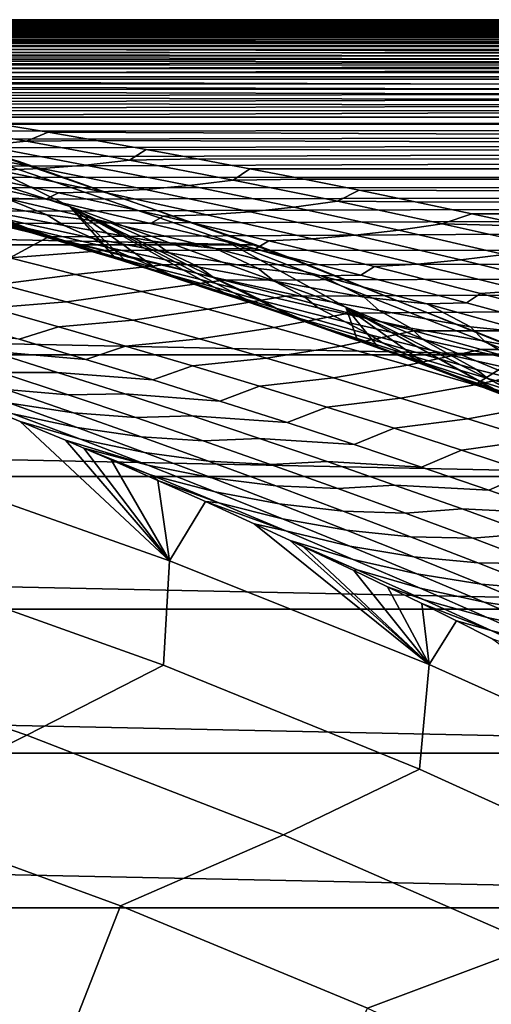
# Model space of a CAD drawing. Header units: metres. Extents: x -29 to 117, y -464 to 29.
# Tile 215 of 256: x 9.12 to 11.03, y 24.01 to 28. Entities that reach past the tile are written whole.
import ezdxf

# ---------------------------------------------------------------- set-up
doc = ezdxf.new("R2010")
doc.units = ezdxf.units.M
doc.layers.add('solid_24_501_056_XXX', color=7, linetype='CONTINUOUS')

msp = doc.modelspace()

# ---------------------------------------------------------------- linework, layer by layer
at = {"layer": 'solid_24_501_056_XXX'}
for points in [[(5.104316, 27.984617, 52.928036), (5.105446, 27.980316, 53.049732), (54.700001, 28, 52)], [(5.107767, 27.988346, 52.807755), (5.104316, 27.984617, 52.928036), (54.700001, 28, 52)], [(5.105446, 27.980316, 53.049732), (5.111214, 27.975428, 53.172775), (54.700001, 28, 52)], [(5.116101, 27.991524, 52.688911), (5.107767, 27.988346, 52.807755), (54.700001, 28, 52)], [(5.121983, 27.969938, 53.297127), (54.700001, 27.974771, 53.188354), (54.700001, 28, 52), (5.111214, 27.975428, 53.172775)], [(5.128865, 27.994171, 52.571339), (5.116101, 27.991524, 52.688911), (54.700001, 28, 52)], [(5.121983, 27.969938, 53.297127), (5.138055, 27.963831, 53.422745), (54.700001, 27.974771, 53.188354)], [(5.145572, 27.996305, 52.454872), (5.128865, 27.994171, 52.571339), (54.700001, 28, 52)], [(5.138055, 27.963831, 53.422745), (5.159106, 27.95709, 53.549534), (54.700001, 27.974771, 53.188354)], [(5.166032, 27.997942, 52.339447), (5.145572, 27.996305, 52.454872), (54.700001, 28, 52)], [(5.159106, 27.95709, 53.549534), (5.18531, 27.949697, 53.677628), (54.700001, 27.974771, 53.188354)], [(5.190514, 27.999094, 52.225155), (5.166032, 27.997942, 52.339447), (54.700001, 28, 52)], [(5.18531, 27.949697, 53.677628), (5.217027, 27.94162, 53.80719), (54.700001, 27.974771, 53.188354)], [(5.219021, 27.999777, 52.112007), (5.190514, 27.999094, 52.225155), (54.700001, 28, 52)], [(5.217027, 27.94162, 53.80719), (5.254505, 27.932831, 53.938278), (54.700001, 27.974771, 53.188354)], [(5.251555, 28, 52), (5.219021, 27.999777, 52.112007), (54.700001, 28, 52)], [(5.288636, 27.999765, 51.885181), (5.251555, 28, 52), (54.700001, 28, 52), (54.700001, 27.974771, 50.811646)], [(5.254505, 27.932831, 53.938278), (5.297391, 27.923342, 54.070511), (54.700001, 27.974771, 53.188354)], [(5.328722, 27.999067, 51.771381), (5.288636, 27.999765, 51.885181), (54.700001, 27.974771, 50.811646)], [(5.297391, 27.923342, 54.070511), (5.345946, 27.913094, 54.204361), (54.700001, 27.974771, 53.188354)], [(5.371812, 27.997919, 51.658604), (5.328722, 27.999067, 51.771381), (54.700001, 27.974771, 50.811646)], [(5.345946, 27.913094, 54.204361), (5.400564, 27.902014, 54.340443), (54.700001, 27.974771, 53.188354)], [(5.418014, 27.996332, 51.546818), (5.371812, 27.997919, 51.658604), (54.700001, 27.974771, 50.811646)], [(5.461477, 27.89003, 54.479164), (54.700001, 27.89913, 54.374565), (54.700001, 27.974771, 53.188354), (5.400564, 27.902014, 54.340443)], [(5.467479, 27.994318, 51.435986), (5.418014, 27.996332, 51.546818), (54.700001, 27.974771, 50.811646)], [(5.519651, 27.991894, 51.326256), (5.467479, 27.994318, 51.435986), (54.700001, 27.974771, 50.811646)], [(5.573954, 27.989073, 51.217793), (5.519651, 27.991894, 51.326256), (54.700001, 27.974771, 50.811646)], [(5.630711, 27.985868, 51.110519), (5.573954, 27.989073, 51.217793), (54.700001, 27.974771, 50.811646)], [(5.689719, 27.982296, 51.004471), (5.630711, 27.985868, 51.110519), (54.700001, 27.974771, 50.811646)], [(5.750357, 27.978376, 50.899792), (5.689719, 27.982296, 51.004471), (54.700001, 27.974771, 50.811646)], [(5.812353, 27.974133, 50.7967), (5.750357, 27.978376, 50.899792), (54.700001, 27.974771, 50.811646)], [(5.87599, 27.969578, 50.695118), (5.812353, 27.974133, 50.7967), (54.700001, 27.974771, 50.811646), (54.700001, 27.89913, 49.625435)], [(5.941133, 27.964705, 50.594547), (5.87599, 27.969578, 50.695118), (54.700001, 27.89913, 49.625435)], [(6.007576, 27.959507, 50.494694), (5.941133, 27.964705, 50.594547), (54.700001, 27.89913, 49.625435)], [(6.075067, 27.954035, 50.396278), (6.007576, 27.959507, 50.494694), (54.700001, 27.89913, 49.625435)], [(6.144255, 27.948235, 50.29818), (6.075067, 27.954035, 50.396278), (54.700001, 27.89913, 49.625435)], [(6.215918, 27.942015, 50.198929), (6.144255, 27.948235, 50.29818), (54.700001, 27.89913, 49.625435)], [(6.289674, 27.935387, 50.098892), (6.215918, 27.942015, 50.198929), (54.700001, 27.89913, 49.625435)], [(6.365683, 27.928343, 49.998074), (6.289674, 27.935387, 50.098892), (54.700001, 27.89913, 49.625435)], [(6.445129, 27.920767, 49.895061), (6.365683, 27.928343, 49.998074), (54.700001, 27.89913, 49.625435)], [(5.461477, 27.89003, 54.479164), (5.528379, 27.877138, 54.620136), (54.700001, 27.89913, 54.374565)], [(5.528379, 27.877138, 54.620136), (5.601464, 27.863298, 54.763432), (54.700001, 27.89913, 54.374565)], [(5.601464, 27.863298, 54.763432), (5.68099, 27.848457, 54.909191), (54.700001, 27.89913, 54.374565)], [(5.68099, 27.848457, 54.909191), (5.767153, 27.832561, 55.057537), (54.700001, 27.89913, 54.374565)], [(5.767153, 27.832561, 55.057537), (5.859841, 27.815573, 55.208412), (54.700001, 27.89913, 54.374565)], [(5.859841, 27.815573, 55.208412), (5.9589, 27.797468, 55.36166), (54.700001, 27.89913, 54.374565)], [(5.9589, 27.797468, 55.36166), (6.064181, 27.778225, 55.517132), (54.700001, 27.89913, 54.374565)], [(6.175661, 27.75782, 55.674706), (54.700001, 27.773212, 55.556499), (54.700001, 27.89913, 54.374565), (6.064181, 27.778225, 55.517132)], [(6.528581, 27.912577, 49.789101), (6.445129, 27.920767, 49.895061), (54.700001, 27.89913, 49.625435)], [(6.615298, 27.903805, 49.681015), (6.528581, 27.912577, 49.789101), (54.700001, 27.89913, 49.625435)], [(6.706339, 27.894346, 49.569881), (6.615298, 27.903805, 49.681015), (54.700001, 27.89913, 49.625435)], [(6.802832, 27.884069, 49.454678), (6.706339, 27.894346, 49.569881), (54.700001, 27.89913, 49.625435), (54.700001, 27.773212, 48.443501)], [(6.904503, 27.872936, 49.335526), (6.802832, 27.884069, 49.454678), (54.700001, 27.773212, 48.443501)], [(7.01123, 27.860926, 49.212734), (6.904503, 27.872936, 49.335526), (54.700001, 27.773212, 48.443501)], [(7.123239, 27.847998, 49.086399), (7.01123, 27.860926, 49.212734), (54.700001, 27.773212, 48.443501)], [(7.240713, 27.834093, 48.956436), (7.123239, 27.847998, 49.086399), (54.700001, 27.773212, 48.443501)], [(7.363521, 27.819162, 48.822861), (7.240713, 27.834093, 48.956436), (54.700001, 27.773212, 48.443501)], [(7.491395, 27.803198, 48.686054), (7.363521, 27.819162, 48.822861), (54.700001, 27.773212, 48.443501)], [(6.175661, 27.75782, 55.674706), (6.293431, 27.736206, 55.834435), (54.700001, 27.773212, 55.556499)], [(6.293431, 27.736206, 55.834435), (6.41738, 27.713324, 55.996464), (54.700001, 27.773212, 55.556499)], [(6.41738, 27.713324, 55.996464), (6.547391, 27.68911, 56.160915), (54.700001, 27.773212, 55.556499)], [(6.547391, 27.68911, 56.160915), (6.683433, 27.663536, 56.327679), (54.700001, 27.773212, 55.556499)], [(6.683433, 27.663536, 56.327679), (6.825563, 27.636564, 56.4967), (54.700001, 27.773212, 55.556499)], [(6.825563, 27.636564, 56.4967), (6.973792, 27.608097, 56.668293), (54.700001, 27.773212, 55.556499)], [(7.128127, 27.578032, 56.842747), (54.700001, 27.597246, 56.732021), (54.700001, 27.773212, 55.556499), (6.973792, 27.608097, 56.668293)], [(7.624131, 27.786188, 48.546341), (7.491395, 27.803198, 48.686054), (54.700001, 27.773212, 48.443501)], [(7.761882, 27.768074, 48.403599), (7.624131, 27.786188, 48.546341), (54.700001, 27.773212, 48.443501)], [(7.90454, 27.748798, 48.257778), (7.761882, 27.768074, 48.403599), (54.700001, 27.773212, 48.443501), (54.700001, 27.597246, 47.267979)], [(8.051934, 27.72831, 48.108875), (7.90454, 27.748798, 48.257778), (54.700001, 27.597246, 47.267979)], [(8.203639, 27.706617, 47.957306), (8.051934, 27.72831, 48.108875), (54.700001, 27.597246, 47.267979)], [(8.360129, 27.683613, 47.802673), (8.203639, 27.706617, 47.957306), (54.700001, 27.597246, 47.267979)], [(8.522319, 27.659109, 47.644115), (8.360129, 27.683613, 47.802673), (54.700001, 27.597246, 47.267979)], [(8.69055, 27.632973, 47.481281), (8.522319, 27.659109, 47.644115), (54.700001, 27.597246, 47.267979)], [(8.864308, 27.605213, 47.314678), (8.69055, 27.632973, 47.481281), (54.700001, 27.597246, 47.267979)], [(7.128127, 27.578032, 56.842747), (7.288533, 27.546339, 57.019882), (54.700001, 27.597246, 56.732021)], [(7.288533, 27.546339, 57.019882), (7.455029, 27.51297, 57.199665), (54.700001, 27.597246, 56.732021)], [(7.455029, 27.51297, 57.199665), (7.627678, 27.477804, 57.382401), (54.700001, 27.597246, 56.732021)], [(7.627678, 27.477804, 57.382401), (7.806538, 27.440722, 57.568375), (54.700001, 27.597246, 56.732021)], [(7.806538, 27.440722, 57.568375), (7.991527, 27.401709, 57.757286), (54.700001, 27.597246, 56.732021)], [(8.182689, 27.360682, 57.949215), (54.700001, 27.371548, 57.899017), (54.700001, 27.597246, 56.732021), (7.991527, 27.401709, 57.757286)], [(8.186674, 27.604776, 34.372093), (8.371915, 27.408445, 41.604107), (9.500831, 27.03784, 41.605072), (9.31981, 27.243099, 34.372093)], [(8.800599, 27.49975, 27.139278), (8.186674, 27.604776, 34.372093), (9.31981, 27.243099, 34.372093)], [(8.732758, 27.57844, 47.142265), (9.144927, 27.507242, 46.753887), (8.965722, 27.489647, 46.610065), (8.552262, 27.563141, 46.999817)], [(9.144927, 27.507242, 46.753887), (8.732758, 27.57844, 47.142265), (9.044452, 27.575632, 47.143608), (9.231902, 27.544006, 46.967339)], [(9.044452, 27.575632, 47.143608), (8.864308, 27.605213, 47.314678), (54.700001, 27.597246, 47.267979)], [(9.231902, 27.544006, 46.967339), (9.044452, 27.575632, 47.143608), (54.700001, 27.597246, 47.267979), (54.700001, 27.371548, 46.100983)], [(9.144927, 27.507242, 46.753887), (9.231902, 27.544006, 46.967339), (9.426898, 27.510193, 46.78566)], [(9.426898, 27.510193, 46.78566), (9.231902, 27.544006, 46.967339), (54.700001, 27.371548, 46.100983)], [(8.965722, 27.489647, 46.610065), (9.383119, 27.411259, 46.224316), (9.205235, 27.397482, 46.078423), (8.786761, 27.478155, 46.465324)], [(8.800599, 27.49975, 27.139278), (9.31981, 27.243099, 34.372093), (10.437041, 26.83493, 34.372093), (9.941779, 27.108076, 27.139278)], [(10.254666, 27.01947, 20), (9.110227, 27.426516, 20), (8.800599, 27.49975, 27.139278), (9.941779, 27.108076, 27.139278)], [(9.144927, 27.507242, 46.753887), (9.561244, 27.431126, 46.369209), (9.383119, 27.411259, 46.224316), (8.965722, 27.489647, 46.610065)], [(9.561244, 27.431126, 46.369209), (9.144927, 27.507242, 46.753887), (9.426898, 27.510193, 46.78566), (9.628529, 27.474236, 46.599403)], [(9.628529, 27.474236, 46.599403), (9.426898, 27.510193, 46.78566), (54.700001, 27.371548, 46.100983)], [(10.073549, 27.087502, -99.5), (-10.073549, 27.087502, -99.5), (-8.930549, 27.485546, -99.5)], [(10.073549, 27.087502, -99.5), (-8.930549, 27.485546, -99.5), (8.930549, 27.485546, -99.5)], [(8.786761, 27.478155, 46.465324), (9.205235, 27.397482, 46.078423), (9.027726, 27.389807, 45.931629), (8.608175, 27.472775, 46.319763)], [(8.930549, 27.485546, -99.5), (9.110227, 27.426516, 20), (10.254666, 27.01947, 20), (10.073549, 27.087502, -99.5)], [(9.561244, 27.431126, 46.369209), (9.628529, 27.474236, 46.599403), (9.835774, 27.436224, 46.409504)], [(9.835774, 27.436224, 46.409504), (9.628529, 27.474236, 46.599403), (54.700001, 27.371548, 46.100983)], [(9.447, 27.054859, 41.682484), (9.500831, 27.03784, 41.605072), (8.371915, 27.408445, 41.604107)], [(9.210381, 27.128166, 42.024063), (9.447, 27.054859, 41.682484), (8.371915, 27.408445, 41.604107)], [(9.034932, 27.180952, 42.278709), (9.210381, 27.128166, 42.024063), (8.371915, 27.408445, 41.604107)], [(9.383119, 27.411259, 46.224316), (9.803676, 27.328009, 45.842182), (9.626688, 27.311975, 45.695404), (9.205235, 27.397482, 46.078423)], [(9.561244, 27.431126, 46.369209), (9.980904, 27.350119, 45.987873), (9.803676, 27.328009, 45.842182), (9.383119, 27.411259, 46.224316)], [(9.980904, 27.350119, 45.987873), (9.561244, 27.431126, 46.369209), (9.835774, 27.436224, 46.409504), (10.049002, 27.396023, 46.215717)], [(10.049002, 27.396023, 46.215717), (9.835774, 27.436224, 46.409504), (54.700001, 27.371548, 46.100983)], [(8.182689, 27.360682, 57.949215), (8.380152, 27.31748, 58.144535), (54.700001, 27.371548, 57.899017)], [(8.380152, 27.31748, 58.144535), (8.584014, 27.27195, 58.343563), (54.700001, 27.371548, 57.899017)], [(8.584014, 27.27195, 58.343563), (8.794104, 27.224096, 58.545883), (54.700001, 27.371548, 57.899017)], [(8.799744, 27.365911, 45.520905), (9.222323, 27.272642, 45.137959), (9.059759, 27.277559, 44.976822), (8.636504, 27.373196, 45.360584)], [(8.794104, 27.224096, 58.545883), (9.01055, 27.17379, 58.751675), (54.700001, 27.371548, 57.899017)], [(8.850712, 27.388237, 45.784042), (9.273949, 27.29818, 45.399014), (9.222323, 27.272642, 45.137959), (8.799744, 27.365911, 45.520905)], [(9.027726, 27.389807, 45.931629), (9.450071, 27.302029, 45.547646), (9.273949, 27.29818, 45.399014), (8.850712, 27.388237, 45.784042)], [(9.01055, 27.17379, 58.751675), (9.233593, 27.120827, 58.961372), (54.700001, 27.371548, 57.899017)], [(9.205235, 27.397482, 46.078423), (9.626688, 27.311975, 45.695404), (9.450071, 27.302029, 45.547646), (9.027726, 27.389807, 45.931629)], [(9.463401, 27.065025, 59.175262), (54.700001, 27.096523, 59.055386), (54.700001, 27.371548, 57.899017), (9.233593, 27.120827, 58.961372)], [(9.980904, 27.350119, 45.987873), (10.049002, 27.396023, 46.215717), (10.268238, 27.353535, 46.018017)], [(10.268238, 27.353535, 46.018017), (10.049002, 27.396023, 46.215717), (54.700001, 27.371548, 46.100983)], [(10.491643, 27.309004, 45.817902), (10.268238, 27.353535, 46.018017), (54.700001, 27.371548, 46.100983), (54.700001, 27.096523, 44.944614)], [(9.803676, 27.328009, 45.842182), (10.226642, 27.239925, 45.463276), (10.050393, 27.221663, 45.315849), (9.626688, 27.311975, 45.695404)], [(9.980904, 27.350119, 45.987873), (10.40313, 27.26425, 45.609531), (10.226642, 27.239925, 45.463276), (9.803676, 27.328009, 45.842182)], [(10.40313, 27.26425, 45.609531), (9.980904, 27.350119, 45.987873), (10.268238, 27.353535, 46.018017), (10.491643, 27.309004, 45.817902)], [(9.059759, 27.277559, 44.976822), (9.226436, 27.209574, 44.521), (8.873297, 27.272243, 44.530643), (8.799788, 27.311546, 44.903736)], [(9.273949, 27.29818, 45.399014), (9.699127, 27.203367, 45.017914), (9.646523, 27.174696, 44.759003), (9.222323, 27.272642, 45.137959)], [(9.450071, 27.302029, 45.547646), (9.874515, 27.209473, 45.167362), (9.699127, 27.203367, 45.017914), (9.273949, 27.29818, 45.399014)], [(9.626688, 27.311975, 45.695404), (10.050393, 27.221663, 45.315849), (9.874515, 27.209473, 45.167362), (9.450071, 27.302029, 45.547646)], [(10.40313, 27.26425, 45.609531), (10.491643, 27.309004, 45.817902), (10.717999, 27.2626, 45.616379)], [(10.717999, 27.2626, 45.616379), (10.491643, 27.309004, 45.817902), (54.700001, 27.096523, 44.944614)], [(9.052077, 27.192635, 43.76181), (9.151203, 27.153454, 43.371876), (8.811137, 27.241266, 43.370487), (8.724122, 27.270161, 43.749866)], [(9.226436, 27.209574, 44.521), (9.296972, 27.166405, 44.153114), (8.988297, 27.224787, 44.12241), (8.873297, 27.272243, 44.530643)], [(9.059759, 27.277559, 44.976822), (9.484475, 27.177275, 44.597256), (9.226436, 27.209574, 44.521)], [(9.222323, 27.272642, 45.137959), (9.646523, 27.174696, 44.759003), (9.484475, 27.177275, 44.597256), (9.059759, 27.277559, 44.976822)], [(10.40313, 27.26425, 45.609531), (10.827444, 27.173527, 45.233936), (10.651559, 27.147017, 45.087322), (10.226642, 27.239925, 45.463276)], [(10.827444, 27.173527, 45.233936), (10.40313, 27.26425, 45.609531), (10.717999, 27.2626, 45.616379), (10.948415, 27.214079, 45.412598)], [(10.948415, 27.214079, 45.412598), (10.717999, 27.2626, 45.616379), (54.700001, 27.096523, 44.944614)], [(9.151203, 27.153454, 43.371876), (9.242011, 27.118757, 42.991341), (8.87691, 27.220926, 43.012047), (8.811137, 27.241266, 43.370487)], [(9.242011, 27.118757, 42.991341), (9.304178, 27.094976, 42.637787), (8.958928, 27.198608, 42.641411), (8.87691, 27.220926, 43.012047)], [(9.296972, 27.166405, 44.153114), (9.415529, 27.113007, 43.744595), (9.052077, 27.192635, 43.76181), (8.988297, 27.224787, 44.12241)], [(9.484475, 27.177275, 44.597256), (9.654188, 27.102953, 44.142399), (9.296972, 27.166405, 44.153114), (9.226436, 27.209574, 44.521)], [(9.544117, 27.024063, 41.5429), (9.31981, 27.243099, 34.372093), (9.500831, 27.03784, 41.605072)], [(10.483195, 26.704838, 40.206421), (10.437041, 26.83493, 34.372093), (9.31981, 27.243099, 34.372093), (10.21038, 26.801613, 40.592373)], [(10.055175, 26.855186, 40.812737), (10.21038, 26.801613, 40.592373), (9.31981, 27.243099, 34.372093)], [(9.947054, 26.891874, 40.966633), (10.055175, 26.855186, 40.812737), (9.31981, 27.243099, 34.372093)], [(9.692777, 26.976124, 41.329803), (9.947054, 26.891874, 40.966633), (9.31981, 27.243099, 34.372093)], [(9.544117, 27.024063, 41.5429), (9.692777, 26.976124, 41.329803), (9.31981, 27.243099, 34.372093)], [(9.874515, 27.209473, 45.167362), (10.300634, 27.112146, 44.790443), (10.125845, 27.103811, 44.640392), (9.699127, 27.203367, 45.017914)], [(10.050393, 27.221663, 45.315849), (10.475912, 27.126553, 44.939457), (10.300634, 27.112146, 44.790443), (9.874515, 27.209473, 45.167362)], [(10.226642, 27.239925, 45.463276), (10.651559, 27.147017, 45.087322), (10.475912, 27.126553, 44.939457), (10.050393, 27.221663, 45.315849)], [(10.827444, 27.173527, 45.233936), (10.948415, 27.214079, 45.412598), (11.181863, 27.163578, 45.207355)], [(11.181863, 27.163578, 45.207355), (10.948415, 27.214079, 45.412598), (54.700001, 27.096523, 44.944614)], [(9.076436, 27.035522, 59.321453), (9.233593, 27.120827, 58.961372), (9.01055, 27.17379, 58.751675), (8.811872, 27.101236, 59.074295)], [(9.304178, 27.094976, 42.637787), (9.389889, 27.066862, 42.265656), (8.982, 27.196615, 42.355762), (8.958928, 27.198608, 42.641411)], [(9.389889, 27.066862, 42.265656), (9.034932, 27.180952, 42.278709), (8.982, 27.196615, 42.355762)], [(9.389889, 27.066862, 42.265656), (9.462379, 27.045527, 41.906971), (9.210381, 27.128166, 42.024063), (9.034932, 27.180952, 42.278709)], [(9.415529, 27.113007, 43.744595), (9.476046, 27.077261, 43.38892), (9.151203, 27.153454, 43.371876), (9.052077, 27.192635, 43.76181)], [(9.484475, 27.177275, 44.597256), (9.910378, 27.072351, 44.221535), (9.654188, 27.102953, 44.142399)], [(9.646523, 27.174696, 44.759003), (10.072049, 27.072081, 44.383705), (9.910378, 27.072351, 44.221535), (9.484475, 27.177275, 44.597256)], [(9.699127, 27.203367, 45.017914), (10.125845, 27.103811, 44.640392), (10.072049, 27.072081, 44.383705), (9.646523, 27.174696, 44.759003)], [(10.827444, 27.173527, 45.233936), (11.253551, 27.077942, 44.860909), (11.078145, 27.04928, 44.714119), (10.651559, 27.147017, 45.087322)], [(11.253551, 27.077942, 44.860909), (10.827444, 27.173527, 45.233936), (11.181863, 27.163578, 45.207355), (11.417054, 27.111309, 45.001648)], [(9.476046, 27.077261, 43.38892), (9.578673, 27.032249, 42.998169), (9.242011, 27.118757, 42.991341), (9.151203, 27.153454, 43.371876)], [(9.462379, 27.045527, 41.906971), (9.447, 27.054859, 41.682484), (9.210381, 27.128166, 42.024063)], [(9.654188, 27.102953, 44.142399), (9.721504, 27.056036, 43.77964), (9.415529, 27.113007, 43.744595), (9.296972, 27.166405, 44.153114)], [(10.651559, 27.147017, 45.087322), (11.078145, 27.04928, 44.714119), (10.902978, 27.026646, 44.565998), (10.475912, 27.126553, 44.939457)], [(11.199547, 26.641697, -99.5), (-11.199547, 26.641697, -99.5), (-10.073549, 27.087502, -99.5)], [(11.199547, 26.641697, -99.5), (-10.073549, 27.087502, -99.5), (10.073549, 27.087502, -99.5)], [(9.076436, 27.035522, 59.321453), (9.463401, 27.065025, 59.175262), (9.233593, 27.120827, 58.961372)], [(9.578673, 27.032249, 42.998169), (9.673099, 26.991695, 42.616455), (9.304178, 27.094976, 42.637787), (9.242011, 27.118757, 42.991341)], [(9.673099, 26.991695, 42.616455), (9.731502, 26.964567, 42.267624), (9.389889, 27.066862, 42.265656), (9.304178, 27.094976, 42.637787)], [(9.721504, 27.056036, 43.77964), (9.843396, 26.996664, 43.370823), (9.476046, 27.077261, 43.38892), (9.415529, 27.113007, 43.744595)], [(9.463401, 27.065025, 59.175262), (9.699702, 27.006407, 59.39283), (54.700001, 27.096523, 59.055386)], [(9.910378, 27.072351, 44.221535), (10.082855, 26.991684, 43.767601), (9.721504, 27.056036, 43.77964), (9.654188, 27.102953, 44.142399)], [(9.699702, 27.006407, 59.39283), (9.942716, 26.944778, 59.614388), (54.700001, 27.096523, 59.055386)], [(9.941779, 27.108076, 27.139278), (10.437041, 26.83493, 34.372093), (11.536461, 26.380966, 34.372093), (11.065598, 26.669069, 27.139278)], [(11.380992, 26.564695, 20), (10.254666, 27.01947, 20), (9.941779, 27.108076, 27.139278), (11.065598, 26.669069, 27.139278)], [(9.942716, 26.944778, 59.614388), (10.192772, 26.879873, 59.840435), (54.700001, 27.096523, 59.055386)], [(10.125845, 27.103811, 44.640392), (10.553866, 26.999516, 44.266174), (10.498682, 26.964796, 44.011784), (10.072049, 27.072081, 44.383705)], [(10.073549, 27.087502, -99.5), (10.254666, 27.01947, 20), (11.380992, 26.564695, 20), (11.199547, 26.641697, -99.5)], [(10.300634, 27.112146, 44.790443), (10.728178, 27.010052, 44.416645), (10.553866, 26.999516, 44.266174), (10.125845, 27.103811, 44.640392)], [(10.192772, 26.879873, 59.840435), (10.450045, 26.81148, 60.071217), (54.700001, 27.096523, 59.055386)], [(10.475912, 27.126553, 44.939457), (10.902978, 27.026646, 44.565998), (10.728178, 27.010052, 44.416645), (10.300634, 27.112146, 44.790443)], [(10.714185, 26.739639, 60.306126), (54.700001, 26.772669, 60.199036), (54.700001, 27.096523, 59.055386), (10.450045, 26.81148, 60.071217)], [(9.076436, 27.035522, 59.321453), (9.342431, 26.967846, 59.566963), (9.699702, 27.006407, 59.39283), (9.463401, 27.065025, 59.175262)], [(9.731502, 26.964567, 42.267624), (9.820756, 26.930586, 41.893929), (9.462379, 27.045527, 41.906971), (9.389889, 27.066862, 42.265656)], [(9.889044, 26.906008, 41.540012), (9.500831, 27.03784, 41.605072), (9.447, 27.054859, 41.682484)], [(9.820756, 26.930586, 41.893929), (9.889044, 26.906008, 41.540012), (9.447, 27.054859, 41.682484), (9.462379, 27.045527, 41.906971)], [(9.843396, 26.996664, 43.370823), (9.900452, 26.957426, 43.019951), (9.578673, 27.032249, 42.998169), (9.476046, 27.077261, 43.38892)], [(10.082855, 26.991684, 43.767601), (10.14672, 26.941132, 43.409882), (9.843396, 26.996664, 43.370823), (9.721504, 27.056036, 43.77964)], [(9.910378, 27.072351, 44.221535), (10.337269, 26.96279, 43.84935), (10.082855, 26.991684, 43.767601)], [(10.072049, 27.072081, 44.383705), (10.498682, 26.964796, 44.011784), (10.337269, 26.96279, 43.84935), (9.910378, 27.072351, 44.221535)], [(11.078145, 27.04928, 44.714119), (11.50612, 26.946709, 44.343456), (11.331324, 26.921932, 44.19524), (10.902978, 27.026646, 44.565998)], [(9.342431, 26.967846, 59.566963), (9.076436, 27.035522, 59.321453), (8.770973, 26.999187, 59.563419), (9.038027, 26.928976, 59.809868)], [(9.889044, 26.906008, 41.540012), (9.544117, 27.024063, 41.5429), (9.500831, 27.03784, 41.605072)], [(9.889044, 26.906008, 41.540012), (9.975278, 26.878201, 41.172508), (9.692777, 26.976124, 41.329803), (9.544117, 27.024063, 41.5429)], [(9.900452, 26.957426, 43.019951), (10.006398, 26.906534, 42.628345), (9.673099, 26.991695, 42.616455), (9.578673, 27.032249, 42.998169)], [(10.728178, 27.010052, 44.416645), (11.156895, 26.903183, 44.045712), (10.982953, 26.890472, 43.894985), (10.553866, 26.999516, 44.266174)], [(10.902978, 27.026646, 44.565998), (11.331324, 26.921932, 44.19524), (11.156895, 26.903183, 44.045712), (10.728178, 27.010052, 44.416645)], [(9.609665, 26.898203, 59.810955), (9.342431, 26.967846, 59.566963), (9.038027, 26.928976, 59.809868), (9.306191, 26.856833, 60.054607)], [(9.342431, 26.967846, 59.566963), (9.609665, 26.898203, 59.810955), (9.942716, 26.944778, 59.614388), (9.699702, 27.006407, 59.39283)], [(10.006398, 26.906534, 42.628345), (10.104273, 26.86006, 42.245388), (9.731502, 26.964567, 42.267624), (9.673099, 26.991695, 42.616455)], [(9.975278, 26.878201, 41.172508), (9.947054, 26.891874, 40.966633), (9.692777, 26.976124, 41.329803)], [(10.14672, 26.941132, 43.409882), (10.271738, 26.875748, 43.000717), (9.900452, 26.957426, 43.019951), (9.843396, 26.996664, 43.370823)], [(10.337269, 26.96279, 43.84935), (10.512245, 26.875763, 43.396271), (10.14672, 26.941132, 43.409882), (10.082855, 26.991684, 43.767601)], [(10.553866, 26.999516, 44.266174), (10.982953, 26.890472, 43.894985), (10.926204, 26.852837, 43.642941), (10.498682, 26.964796, 44.011784)], [(9.306191, 26.856833, 60.054607), (9.038027, 26.928976, 59.809868), (8.734854, 26.907492, 60.056446), (9.003945, 26.832813, 60.30209)], [(9.609665, 26.898203, 59.810955), (9.878003, 26.826588, 60.053513), (10.192772, 26.879873, 59.840435), (9.942716, 26.944778, 59.614388)], [(10.104273, 26.86006, 42.245388), (10.158768, 26.82967, 41.901112), (9.820756, 26.930586, 41.893929), (9.731502, 26.964567, 42.267624)], [(10.158768, 26.82967, 41.901112), (10.251426, 26.789736, 41.525764), (9.889044, 26.906008, 41.540012), (9.820756, 26.930586, 41.893929)], [(10.271738, 26.875748, 43.000717), (10.325148, 26.833115, 42.65453), (10.006398, 26.906534, 42.628345), (9.900452, 26.957426, 43.019951)], [(10.512245, 26.875763, 43.396271), (10.572447, 26.82168, 43.043488), (10.271738, 26.875748, 43.000717), (10.14672, 26.941132, 43.409882)], [(10.498682, 26.964796, 44.011784), (10.926204, 26.852837, 43.642941), (10.764939, 26.848579, 43.480396), (10.337269, 26.96279, 43.84935)], [(10.337269, 26.96279, 43.84935), (10.764939, 26.848579, 43.480396), (10.512245, 26.875763, 43.396271)], [(9.878003, 26.826588, 60.053513), (9.609665, 26.898203, 59.810955), (9.306191, 26.856833, 60.054607), (9.575343, 26.782747, 60.297745)], [(10.251426, 26.789736, 41.525764), (10.315398, 26.761988, 41.176399), (9.975278, 26.878201, 41.172508), (9.889044, 26.906008, 41.540012)], [(10.405016, 26.728157, 40.806835), (10.055175, 26.855186, 40.812737), (9.947054, 26.891874, 40.966633)], [(10.315398, 26.761988, 41.176399), (10.405016, 26.728157, 40.806835), (9.947054, 26.891874, 40.966633), (9.975278, 26.878201, 41.172508)], [(10.325148, 26.833115, 42.65453), (10.43424, 26.776285, 42.261997), (10.104273, 26.86006, 42.245388), (10.006398, 26.906534, 42.628345)], [(10.982953, 26.890472, 43.894985), (11.412868, 26.77667, 43.526558), (11.354393, 26.736187, 43.276897), (10.926204, 26.852837, 43.642941)], [(11.156895, 26.903183, 44.045712), (11.586533, 26.791527, 43.677399), (11.412868, 26.77667, 43.526558), (10.982953, 26.890472, 43.894985)], [(9.575343, 26.782747, 60.297745), (9.306191, 26.856833, 60.054607), (9.003945, 26.832813, 60.30209), (9.273908, 26.756226, 60.545959)], [(9.878003, 26.826588, 60.053513), (10.147315, 26.752996, 60.29472), (10.450045, 26.81148, 60.071217), (10.192772, 26.879873, 59.840435)], [(10.405016, 26.728157, 40.806835), (10.481295, 26.701694, 40.450268), (10.21038, 26.801613, 40.592373), (10.055175, 26.855186, 40.812737)], [(10.43424, 26.776285, 42.261997), (10.535405, 26.723816, 41.877708), (10.158768, 26.82967, 41.901112), (10.104273, 26.86006, 42.245388)], [(10.572447, 26.82168, 43.043488), (10.700387, 26.750238, 42.633911), (10.325148, 26.833115, 42.65453), (10.271738, 26.875748, 43.000717)], [(10.764939, 26.848579, 43.480396), (10.942163, 26.755171, 43.028084), (10.572447, 26.82168, 43.043488), (10.512245, 26.875763, 43.396271)], [(10.926204, 26.852837, 43.642941), (11.354393, 26.736187, 43.276897), (11.193183, 26.729706, 43.114357), (10.764939, 26.848579, 43.480396)], [(10.764939, 26.848579, 43.480396), (11.193183, 26.729706, 43.114357), (10.942163, 26.755171, 43.028084)], [(9.114299, 26.705513, 60.923214), (9.273908, 26.756226, 60.545959), (9.003945, 26.832813, 60.30209), (8.844308, 26.785276, 60.680431)], [(10.147315, 26.752996, 60.29472), (9.878003, 26.826588, 60.053513), (9.575343, 26.782747, 60.297745), (9.845362, 26.706718, 60.539379)], [(10.147315, 26.752996, 60.29472), (10.41747, 26.677423, 60.534664), (10.714185, 26.739639, 60.306126), (10.450045, 26.81148, 60.071217)], [(10.535405, 26.723816, 41.877708), (10.58586, 26.690239, 41.537811), (10.251426, 26.789736, 41.525764), (10.158768, 26.82967, 41.901112)], [(10.700387, 26.750238, 42.633911), (10.749985, 26.7043, 42.292278), (10.43424, 26.776285, 42.261997), (10.325148, 26.833115, 42.65453)], [(11.590029, 26.277521, 38.654621), (11.536461, 26.380966, 34.372093), (10.437041, 26.83493, 34.372093), (11.357373, 26.372034, 38.979095)], [(11.079222, 26.48173, 39.36787), (11.357373, 26.372034, 38.979095), (10.437041, 26.83493, 34.372093)], [(11.056233, 26.490637, 39.400066), (11.079222, 26.48173, 39.36787), (10.437041, 26.83493, 34.372093)], [(10.76495, 26.601385, 39.809097), (11.056233, 26.490637, 39.400066), (10.437041, 26.83493, 34.372093)], [(10.567045, 26.674425, 40.088032), (10.76495, 26.601385, 39.809097), (10.437041, 26.83493, 34.372093)], [(10.483195, 26.704838, 40.206421), (10.567045, 26.674425, 40.088032), (10.437041, 26.83493, 34.372093)], [(10.942163, 26.755171, 43.028084), (10.998507, 26.69766, 42.680122), (10.700387, 26.750238, 42.633911), (10.572447, 26.82168, 43.043488)], [(9.845362, 26.706718, 60.539379), (9.575343, 26.782747, 60.297745), (9.273908, 26.756226, 60.545959), (9.54463, 26.677723, 60.78817)], [(10.481295, 26.701694, 40.450268), (10.483195, 26.704838, 40.206421), (10.21038, 26.801613, 40.592373)], [(10.58586, 26.690239, 41.537811), (10.681791, 26.644258, 41.160706), (10.315398, 26.761988, 41.176399), (10.251426, 26.789736, 41.525764)], [(10.749985, 26.7043, 42.292278), (10.862057, 26.641462, 41.898716), (10.535405, 26.723816, 41.877708), (10.43424, 26.776285, 42.261997)], [(10.714185, 26.739639, 60.306126), (10.985534, 26.664066, 60.545616), (54.700001, 26.772669, 60.199036)], [(10.985534, 26.664066, 60.545616), (11.124046, 26.624773, 60.667267), (54.700001, 26.772669, 60.199036)], [(8.725605, 26.740583, 61.095802), (8.997418, 26.656836, 61.338932), (9.384887, 26.623871, 61.164257), (9.114299, 26.705513, 60.923214)], [(9.384887, 26.623871, 61.164257), (9.54463, 26.677723, 60.78817), (9.273908, 26.756226, 60.545959), (9.114299, 26.705513, 60.923214)], [(10.41747, 26.677423, 60.534664), (10.147315, 26.752996, 60.29472), (9.845362, 26.706718, 60.539379), (10.116126, 26.628736, 60.779606)], [(10.681791, 26.644258, 41.160706), (10.741347, 26.613415, 40.815765), (10.405016, 26.728157, 40.806835), (10.315398, 26.761988, 41.176399)], [(10.741347, 26.613415, 40.815765), (10.83424, 26.573484, 40.444195), (10.481295, 26.701694, 40.450268), (10.405016, 26.728157, 40.806835)], [(10.41747, 26.677423, 60.534664), (10.688337, 26.599863, 60.773422), (10.985534, 26.664066, 60.545616), (10.714185, 26.739639, 60.306126)], [(10.998507, 26.69766, 42.680122), (11.129175, 26.620104, 42.270035), (10.749985, 26.7043, 42.292278), (10.700387, 26.750238, 42.633911)], [(11.193183, 26.729706, 43.114357), (11.372411, 26.629887, 42.662697), (10.998507, 26.69766, 42.680122), (10.942163, 26.755171, 43.028084)], [(10.116126, 26.628736, 60.779606), (9.845362, 26.706718, 60.539379), (9.54463, 26.677723, 60.78817), (9.816002, 26.597294, 61.028831)], [(10.83424, 26.573484, 40.444195), (10.905689, 26.544044, 40.09227), (10.483195, 26.704838, 40.206421), (10.481295, 26.701694, 40.450268)], [(10.905689, 26.544044, 40.09227), (10.567045, 26.674425, 40.088032), (10.483195, 26.704838, 40.206421)], [(10.862057, 26.641462, 41.898716), (10.96636, 26.582912, 41.513), (10.58586, 26.690239, 41.537811), (10.535405, 26.723816, 41.877708)], [(10.96636, 26.582912, 41.513), (11.012666, 26.546225, 41.177364), (10.681791, 26.644258, 41.160706), (10.58586, 26.690239, 41.537811)], [(11.129175, 26.620104, 42.270035), (11.17481, 26.570942, 41.932823), (10.862057, 26.641462, 41.898716), (10.749985, 26.7043, 42.292278)], [(11.372411, 26.629887, 42.662697), (11.424723, 26.56904, 42.319439), (11.129175, 26.620104, 42.270035), (10.998507, 26.69766, 42.680122)], [(9.040962, 26.57041, 61.895817), (9.269673, 26.571218, 61.580261), (8.997418, 26.656836, 61.338932), (8.768584, 26.65881, 61.654522)], [(8.997418, 26.656836, 61.338932), (9.269673, 26.571218, 61.580261), (9.655974, 26.540344, 61.403694), (9.384887, 26.623871, 61.164257)], [(9.655974, 26.540344, 61.403694), (9.816002, 26.597294, 61.028831), (9.54463, 26.677723, 60.78817), (9.384887, 26.623871, 61.164257)], [(10.688337, 26.599863, 60.773422), (10.41747, 26.677423, 60.534664), (10.116126, 26.628736, 60.779606), (10.387517, 26.548794, 61.018524)], [(10.905689, 26.544044, 40.09227), (10.995687, 26.510338, 39.726421), (10.76495, 26.601385, 39.809097), (10.567045, 26.674425, 40.088032)], [(10.688337, 26.599863, 60.773422), (10.959806, 26.520306, 61.01107), (11.124046, 26.624773, 60.667267), (10.985534, 26.664066, 60.545616)], [(12.304966, 26.149532, -99.5), (-12.304966, 26.149532, -99.5), (-11.199547, 26.641697, -99.5)], [(12.304966, 26.149532, -99.5), (-11.199547, 26.641697, -99.5), (11.199547, 26.641697, -99.5)], [(10.387517, 26.548794, 61.018524), (10.116126, 26.628736, 60.779606), (9.816002, 26.597294, 61.028831), (10.087914, 26.514933, 61.268059)], [(11.012666, 26.546225, 41.177364), (11.111751, 26.494123, 40.798538), (10.741347, 26.613415, 40.815765), (10.681791, 26.644258, 41.160706)], [(11.111751, 26.494123, 40.798538), (11.166803, 26.460285, 40.458004), (10.83424, 26.573484, 40.444195), (10.741347, 26.613415, 40.815765)], [(11.17481, 26.570942, 41.932823), (11.28971, 26.502022, 41.538155), (10.96636, 26.582912, 41.513), (10.862057, 26.641462, 41.898716)], [(10.959806, 26.520306, 61.01107), (11.264524, 26.584412, 60.790283), (11.124046, 26.624773, 60.667267)], [(9.062174, 26.501749, 62.430141), (9.313593, 26.48015, 62.135372), (9.040962, 26.57041, 61.895817), (8.789361, 26.59466, 62.190239)], [(9.313593, 26.48015, 62.135372), (9.542281, 26.483719, 61.819935), (9.269673, 26.571218, 61.580261), (9.040962, 26.57041, 61.895817)], [(9.269673, 26.571218, 61.580261), (9.542281, 26.483719, 61.819935), (9.927464, 26.454916, 61.64164), (9.655974, 26.540344, 61.403694)], [(9.927464, 26.454916, 61.64164), (10.087914, 26.514933, 61.268059), (9.816002, 26.597294, 61.028831), (9.655974, 26.540344, 61.403694)], [(10.959806, 26.520306, 61.01107), (10.688337, 26.599863, 60.773422), (10.387517, 26.548794, 61.018524), (10.659431, 26.466883, 61.256214)], [(10.995687, 26.510338, 39.726421), (11.056233, 26.490637, 39.400066), (10.76495, 26.601385, 39.809097)], [(11.166803, 26.460285, 40.458004), (11.262862, 26.414183, 40.084507), (10.905689, 26.544044, 40.09227), (10.83424, 26.573484, 40.444195)], [(10.959806, 26.520306, 61.01107), (11.231797, 26.438747, 61.247643), (11.406993, 26.542946, 60.914707), (11.264524, 26.584412, 60.790283)], [(11.28971, 26.502022, 41.538155), (11.397023, 26.437321, 41.151031), (11.012666, 26.546225, 41.177364), (10.96636, 26.582912, 41.513)], [(9.076125, 26.446762, 62.955051), (9.335099, 26.406992, 62.668312), (9.062174, 26.501749, 62.430141), (8.803021, 26.544107, 62.716343)], [(10.659431, 26.466883, 61.256214), (10.387517, 26.548794, 61.018524), (10.087914, 26.514933, 61.268059), (10.360271, 26.430626, 61.505943)], [(11.262862, 26.414183, 40.084507), (11.329405, 26.381866, 39.737198), (10.995687, 26.510338, 39.726421), (10.905689, 26.544044, 40.09227)], [(11.397023, 26.437321, 41.151031), (11.439083, 26.397617, 40.819649), (11.111751, 26.494123, 40.798538), (11.012666, 26.546225, 41.177364)], [(9.08917, 26.403673, 63.475685), (9.349227, 26.34758, 63.192024), (9.076125, 26.446762, 62.955051), (8.815924, 26.505407, 63.238052)], [(9.335099, 26.406992, 62.668312), (9.586414, 26.388023, 62.373291), (9.313593, 26.48015, 62.135372), (9.062174, 26.501749, 62.430141)], [(10.199286, 26.367582, 61.878181), (10.360271, 26.430626, 61.505943), (10.087914, 26.514933, 61.268059), (9.927464, 26.454916, 61.64164)], [(11.231797, 26.438747, 61.247643), (10.959806, 26.520306, 61.01107), (10.659431, 26.466883, 61.256214), (10.931794, 26.382996, 61.492725)], [(11.329405, 26.381866, 39.737198), (11.422604, 26.341925, 39.369202), (11.056233, 26.490637, 39.400066), (10.995687, 26.510338, 39.726421)], [(9.586414, 26.388023, 62.373291), (9.815167, 26.394325, 62.058056), (9.542281, 26.483719, 61.819935), (9.313593, 26.48015, 62.135372)], [(9.542281, 26.483719, 61.819935), (9.815167, 26.394325, 62.058056), (10.199286, 26.367582, 61.878181), (9.927464, 26.454916, 61.64164)], [(10.931794, 26.382996, 61.492725), (10.659431, 26.466883, 61.256214), (10.360271, 26.430626, 61.505943), (10.633005, 26.344372, 61.742546)], [(9.119217, 26.372671, 63.851299), (8.939709, 26.446686, 63.587154), (8.655421, 26.185673, 70.516006), (9.723721, 25.808041, 70.516006)], [(9.362313, 26.30011, 63.71159), (9.08917, 26.403673, 63.475685), (8.939709, 26.446686, 63.587154), (9.119217, 26.372671, 63.851299)], [(9.349227, 26.34758, 63.192024), (9.608092, 26.310381, 62.904835), (9.335099, 26.406992, 62.668312), (9.076125, 26.446762, 62.955051)], [(10.471381, 26.278332, 62.113373), (10.633005, 26.344372, 61.742546), (10.360271, 26.430626, 61.505943), (10.199286, 26.367582, 61.878181)], [(11.504233, 26.355181, 61.483192), (11.231797, 26.438747, 61.247643), (10.931794, 26.382996, 61.492725), (11.204535, 26.297127, 61.728111)], [(9.362313, 26.30011, 63.71159), (9.622287, 26.246555, 63.427349), (9.349227, 26.34758, 63.192024), (9.08917, 26.403673, 63.475685)], [(9.301719, 26.295931, 64.118858), (9.119217, 26.372671, 63.851299), (9.723721, 25.808041, 70.516006)], [(9.635317, 26.194708, 63.945858), (9.362313, 26.30011, 63.71159), (9.119217, 26.372671, 63.851299), (9.301719, 26.295931, 64.118858)], [(9.608092, 26.310381, 62.904835), (9.859377, 26.294022, 62.60965), (9.586414, 26.388023, 62.373291), (9.335099, 26.406992, 62.668312)], [(9.859377, 26.294022, 62.60965), (10.088278, 26.303032, 62.294701), (9.815167, 26.394325, 62.058056), (9.586414, 26.388023, 62.373291)], [(9.815167, 26.394325, 62.058056), (10.088278, 26.303032, 62.294701), (10.471381, 26.278332, 62.113373), (10.199286, 26.367582, 61.878181)], [(11.204535, 26.297127, 61.728111), (10.931794, 26.382996, 61.492725), (10.633005, 26.344372, 61.742546), (10.906049, 26.256157, 61.977921)], [(9.622287, 26.246555, 63.427349), (9.881108, 26.211908, 63.139797), (9.608092, 26.310381, 62.904835), (9.349227, 26.34758, 63.192024)], [(10.743687, 26.18716, 62.347279), (10.906049, 26.256157, 61.977921), (10.633005, 26.344372, 61.742546), (10.471381, 26.278332, 62.113373)], [(9.376724, 26.26395, 64.228516), (9.301719, 26.295931, 64.118858), (9.723721, 25.808041, 70.516006)], [(9.635317, 26.194708, 63.945858), (9.301719, 26.295931, 64.118858), (9.376724, 26.26395, 64.228516)], [(9.635317, 26.194708, 63.945858), (9.895265, 26.143675, 63.661118), (9.622287, 26.246555, 63.427349), (9.362313, 26.30011, 63.71159)], [(9.881108, 26.211908, 63.139797), (10.13243, 26.198135, 62.844521), (9.859377, 26.294022, 62.60965), (9.608092, 26.310381, 62.904835)], [(10.13243, 26.198135, 62.844521), (10.361555, 26.209827, 62.529934), (10.088278, 26.303032, 62.294701), (9.859377, 26.294022, 62.60965)], [(10.088278, 26.303032, 62.294701), (10.361555, 26.209827, 62.529934), (10.743687, 26.18716, 62.347279), (10.471381, 26.278332, 62.113373)], [(11.477581, 26.209269, 61.962418), (11.204535, 26.297127, 61.728111), (10.906049, 26.256157, 61.977921), (11.179337, 26.165977, 62.212124)], [(9.487441, 26.216276, 64.39006), (9.376724, 26.26395, 64.228516), (9.723721, 25.808041, 70.516006)], [(9.650027, 26.153997, 64.462311), (9.376724, 26.26395, 64.228516), (9.487441, 26.216276, 64.39006)], [(9.650027, 26.153997, 64.462311), (9.908144, 26.08745, 64.178581), (9.635317, 26.194708, 63.945858), (9.376724, 26.26395, 64.228516)], [(11.016143, 26.094057, 62.579964), (11.179337, 26.165977, 62.212124), (10.906049, 26.256157, 61.977921), (10.743687, 26.18716, 62.347279)], [(9.67661, 26.133516, 64.665146), (9.487441, 26.216276, 64.39006), (9.723721, 25.808041, 70.516006)], [(9.650027, 26.153997, 64.462311), (9.487441, 26.216276, 64.39006), (9.67661, 26.133516, 64.665146)], [(9.895265, 26.143675, 63.661118), (10.1541, 26.111561, 63.373272), (9.881108, 26.211908, 63.139797), (9.622287, 26.246555, 63.427349)], [(10.1541, 26.111561, 63.373272), (10.405523, 26.100357, 63.077988), (10.13243, 26.198135, 62.844521), (9.881108, 26.211908, 63.139797)], [(10.405523, 26.100357, 63.077988), (10.634943, 26.114706, 62.763824), (10.361555, 26.209827, 62.529934), (10.13243, 26.198135, 62.844521)], [(10.361555, 26.209827, 62.529934), (10.634943, 26.114706, 62.763824), (11.016143, 26.094057, 62.579964), (10.743687, 26.18716, 62.347279)], [(8.655421, 26.185673, 70.516006), (8.645286, 25.762131, 77.737923), (9.698701, 25.384315, 77.737923), (9.723721, 25.808041, 70.516006)], [(9.908144, 26.08745, 64.178581), (10.168118, 26.038925, 63.893414), (9.895265, 26.143675, 63.661118), (9.635317, 26.194708, 63.945858)], [(13.388991, 25.611401, -99.5), (-13.388991, 25.611401, -99.5), (-12.304966, 26.149532, -99.5)], [(13.388991, 25.611401, -99.5), (-12.304966, 26.149532, -99.5), (12.304966, 26.149532, -99.5)], [(9.650027, 26.153997, 64.462311), (9.67661, 26.133516, 64.665146), (9.922599, 26.042385, 64.694107)], [(9.922599, 26.042385, 64.694107), (10.180763, 25.978329, 64.409843), (9.908144, 26.08745, 64.178581), (9.650027, 26.153997, 64.462311)], [(9.869441, 26.047451, 64.944351), (9.67661, 26.133516, 64.665146), (9.723721, 25.808041, 70.516006)], [(9.922599, 26.042385, 64.694107), (9.67661, 26.133516, 64.665146), (9.869441, 26.047451, 64.944351)], [(10.168118, 26.038925, 63.893414), (10.427023, 26.009329, 63.605347), (10.1541, 26.111561, 63.373272), (9.895265, 26.143675, 63.661118)], [(11.288689, 25.999012, 62.811485), (11.452802, 26.073824, 62.44521), (11.179337, 26.165977, 62.212124), (11.016143, 26.094057, 62.579964)], [(10.427023, 26.009329, 63.605347), (10.678606, 26.000673, 63.31012), (10.405523, 26.100357, 63.077988), (10.1541, 26.111561, 63.373272)], [(10.678606, 26.000673, 63.31012), (10.908386, 26.017656, 62.996449), (10.634943, 26.114706, 62.763824), (10.405523, 26.100357, 63.077988)], [(10.634943, 26.114706, 62.763824), (10.908386, 26.017656, 62.996449), (11.288689, 25.999012, 62.811485), (11.016143, 26.094057, 62.579964)], [(10.180763, 25.978329, 64.409843), (10.440809, 25.932295, 64.124306), (10.168118, 26.038925, 63.893414), (9.908144, 26.08745, 64.178581)], [(10.066147, 25.957867, 65.22789), (9.869441, 26.047451, 64.944351), (9.723721, 25.808041, 70.516006), (10.775607, 25.386848, 70.516006)], [(10.19489, 25.928913, 64.924423), (9.869441, 26.047451, 64.944351), (10.066147, 25.957867, 65.22789)], [(9.922599, 26.042385, 64.694107), (9.869441, 26.047451, 64.944351), (10.19489, 25.928913, 64.924423)], [(10.19489, 25.928913, 64.924423), (10.453144, 25.867332, 64.639671), (10.180763, 25.978329, 64.409843), (9.922599, 26.042385, 64.694107)], [(10.440809, 25.932295, 64.124306), (10.699834, 25.905201, 63.83609), (10.427023, 26.009329, 63.605347), (10.168118, 26.038925, 63.893414)], [(10.951629, 25.899073, 63.540981), (11.181829, 25.918669, 63.227859), (10.908386, 26.017656, 62.996449), (10.678606, 26.000673, 63.31012)], [(10.908386, 26.017656, 62.996449), (11.181829, 25.918669, 63.227859), (11.56127, 25.902016, 63.041897), (11.288689, 25.999012, 62.811485)], [(10.453144, 25.867332, 64.639671), (10.713308, 25.82378, 64.353836), (10.440809, 25.932295, 64.124306), (10.180763, 25.978329, 64.409843)], [(10.699834, 25.905201, 63.83609), (10.951629, 25.899073, 63.540981), (10.678606, 26.000673, 63.31012), (10.427023, 26.009329, 63.605347)], [(10.212016, 25.890247, 65.437515), (10.066147, 25.957867, 65.22789), (10.775607, 25.386848, 70.516006)], [(10.19489, 25.928913, 64.924423), (10.066147, 25.957867, 65.22789), (10.212016, 25.890247, 65.437515), (10.466875, 25.813574, 65.15329)], [(10.713308, 25.82378, 64.353836), (10.972499, 25.799168, 64.065536), (10.699834, 25.905201, 63.83609), (10.440809, 25.932295, 64.124306)], [(10.466875, 25.813574, 65.15329), (10.72526, 25.754457, 64.868118), (10.453144, 25.867332, 64.639671), (10.19489, 25.928913, 64.924423)], [(10.972499, 25.799168, 64.065536), (11.224556, 25.795549, 63.770615), (10.951629, 25.899073, 63.540981), (10.699834, 25.905201, 63.83609)], [(11.224556, 25.795549, 63.770615), (11.455231, 25.817732, 63.458103), (11.181829, 25.918669, 63.227859), (10.951629, 25.899073, 63.540981)], [(10.266384, 25.86478, 65.515602), (10.212016, 25.890247, 65.437515), (10.775607, 25.386848, 70.516006)], [(10.483719, 25.770466, 65.666031), (10.212016, 25.890247, 65.437515), (10.266384, 25.86478, 65.515602)], [(10.483719, 25.770466, 65.666031), (10.738526, 25.696358, 65.38076), (10.466875, 25.813574, 65.15329), (10.212016, 25.890247, 65.437515)], [(10.469499, 25.768358, 65.807007), (10.266384, 25.86478, 65.515602), (10.775607, 25.386848, 70.516006)], [(10.483719, 25.770466, 65.666031), (10.266384, 25.86478, 65.515602), (10.469499, 25.768358, 65.807007)], [(10.72526, 25.754457, 64.868118), (10.985584, 25.713367, 64.582054), (10.713308, 25.82378, 64.353836), (10.453144, 25.867332, 64.639671)], [(10.738526, 25.696358, 65.38076), (10.997081, 25.639694, 65.09523), (10.72526, 25.754457, 64.868118), (10.466875, 25.813574, 65.15329)], [(10.985584, 25.713367, 64.582054), (11.244985, 25.691225, 64.293724), (10.972499, 25.799168, 64.065536), (10.713308, 25.82378, 64.353836)], [(9.723721, 25.808041, 70.516006), (9.698701, 25.384315, 77.737923), (10.735665, 24.963449, 77.737923), (10.775607, 25.386848, 70.516006)], [(11.244985, 25.691225, 64.293724), (11.497351, 25.690094, 63.999054), (11.224556, 25.795549, 63.770615), (10.972499, 25.799168, 64.065536)], [(9.698701, 25.384315, 77.737923), (8.645286, 25.762131, 77.737923), (8.089733, 25.460665, 84.956604), (9.145186, 25.100891, 84.956604)], [(10.754827, 25.64892, 65.892632), (10.483719, 25.770466, 65.666031), (10.469499, 25.768358, 65.807007), (10.606672, 25.702095, 66.003471)], [(10.606672, 25.702095, 66.003471), (10.469499, 25.768358, 65.807007), (10.775607, 25.386848, 70.516006)], [(10.754827, 25.64892, 65.892632), (11.009818, 25.577255, 65.606888), (10.738526, 25.696358, 65.38076), (10.483719, 25.770466, 65.666031)], [(10.997081, 25.639694, 65.09523), (11.257606, 25.601053, 64.80899), (10.985584, 25.713367, 64.582054), (10.72526, 25.754457, 64.868118)], [(10.745375, 25.63415, 66.20179), (10.606672, 25.702095, 66.003471), (10.775607, 25.386848, 70.516006)], [(11.025514, 25.525486, 66.117882), (10.754827, 25.64892, 65.892632), (10.606672, 25.702095, 66.003471), (10.745375, 25.63415, 66.20179)], [(11.009818, 25.577255, 65.606888), (11.268578, 25.523033, 65.321053), (10.997081, 25.639694, 65.09523), (10.738526, 25.696358, 65.38076)], [(11.257606, 25.601053, 64.80899), (11.517258, 25.581362, 64.520699), (11.244985, 25.691225, 64.293724), (10.985584, 25.713367, 64.582054)], [(14.450225, 25.028004, -99.5), (-14.450225, 25.028004, -99.5), (-13.388991, 25.611401, -99.5)], [(14.450225, 25.028004, -99.5), (-13.388991, 25.611401, -99.5), (13.388991, 25.611401, -99.5)], [(10.885707, 25.564434, 66.402039), (10.745375, 25.63415, 66.20179), (10.775607, 25.386848, 70.516006)], [(11.025514, 25.525486, 66.117882), (10.745375, 25.63415, 66.20179), (10.885707, 25.564434, 66.402039)], [(11.025514, 25.525486, 66.117882), (11.280723, 25.456259, 65.831711), (11.009818, 25.577255, 65.606888), (10.754827, 25.64892, 65.892632)], [(11.268578, 25.523033, 65.321053), (11.529341, 25.486828, 65.034691), (11.257606, 25.601053, 64.80899), (10.997081, 25.639694, 65.09523)], [(11.280723, 25.456259, 65.831711), (11.539721, 25.404465, 65.545624), (11.268578, 25.523033, 65.321053), (11.009818, 25.577255, 65.606888)], [(11.027766, 25.492861, 66.604317), (10.885707, 25.564434, 66.402039), (10.775607, 25.386848, 70.516006), (11.809304, 24.922802, 70.516006)], [(11.295756, 25.400158, 66.341812), (11.025514, 25.525486, 66.117882), (10.885707, 25.564434, 66.402039), (11.027766, 25.492861, 66.604317)], [(11.295756, 25.400158, 66.341812), (11.551214, 25.333355, 66.055267), (11.280723, 25.456259, 65.831711), (11.025514, 25.525486, 66.117882)], [(9.145186, 25.100891, 84.956604), (8.089733, 25.460665, 84.956604), (7.476346, 25.112604, 92.171654), (8.507737, 24.782192, 92.171654)], [(10.735665, 24.963449, 77.737923), (9.698701, 25.384315, 77.737923), (9.145186, 25.100891, 84.956604), (10.184707, 24.697388, 84.956604)], [(10.775607, 25.386848, 70.516006), (10.735665, 24.963449, 77.737923), (11.754422, 24.500242, 77.737923), (11.809304, 24.922802, 70.516006)], [(10.184707, 24.697388, 84.956604), (9.145186, 25.100891, 84.956604), (8.507737, 24.782192, 92.171654), (9.524592, 24.409439, 92.171654)], [(15.485378, 24.401089, -99.5), (-15.485378, 24.401089, -99.5), (-14.450225, 25.028004, -99.5)], [(15.485378, 24.401089, -99.5), (-14.450225, 25.028004, -99.5), (14.450225, 25.028004, -99.5)], [(11.754422, 24.500242, 77.737923), (10.735665, 24.963449, 77.737923), (10.184707, 24.697388, 84.956604), (11.206483, 24.250854, 84.956604)], [(9.524592, 24.409439, 92.171654), (8.507737, 24.782192, 92.171654), (8.323614, 24.245859, 99.382652), (9.318463, 23.881174, 99.382652)], [(11.206483, 24.250854, 84.956604), (10.184707, 24.697388, 84.956604), (9.524592, 24.409439, 92.171654), (10.525176, 23.994984, 92.171654)], [(16.493397, 23.731352, -99.5), (-16.493397, 23.731352, -99.5), (-15.485378, 24.401089, -99.5)], [(16.493397, 23.731352, -99.5), (-15.485378, 24.401089, -99.5), (15.485378, 24.401089, -99.5)], [(10.525176, 23.994984, 92.171654), (9.524592, 24.409439, 92.171654), (9.318463, 23.881174, 99.382652), (10.297392, 23.475689, 99.382652)], [(9.318463, 23.881174, 99.382652), (8.323614, 24.245859, 99.382652), (8.121975, 23.658504, 106.589211), (9.092724, 23.302654, 106.589211)], [(12.208735, 23.762072, 84.956604), (11.206483, 24.250854, 84.956604), (10.525176, 23.994984, 92.171654), (11.507777, 23.539534, 92.171654)]]:
    msp.add_3dface(points, dxfattribs=at)

doc.saveas('drawing.dxf')
